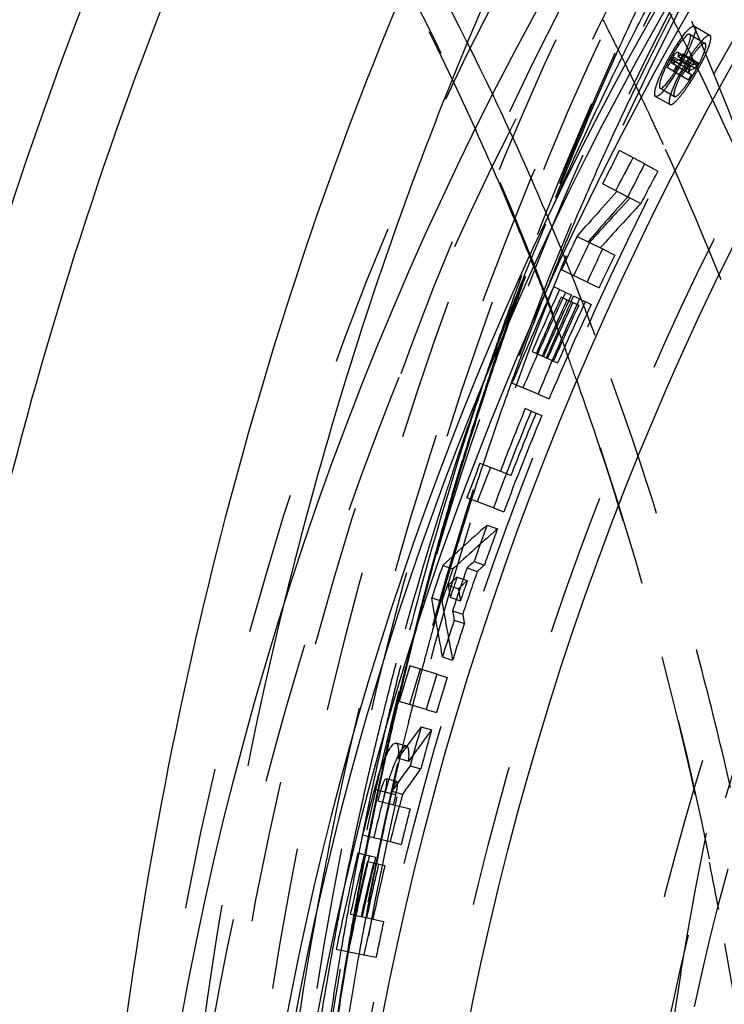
# Model space of a CAD drawing. Header units: millimetres. Extents: x 245 to 733, y 332 to 662.
# Tile 6 of 14: x 413 to 445, y 525 to 570. Entities that reach past the tile are written whole.
import ezdxf

# ---------------------------------------------------------------- set-up
doc = ezdxf.new("R2010")
doc.units = ezdxf.units.MM
doc.header["$LTSCALE"] = 65.185185
doc.linetypes.add('HIDDEN', pattern=[0.2, 0.1, -0.1])
doc.layers.add('KOERPER', color=7, linetype='CONTINUOUS')
doc.layers.add('KONST.EL_MIT_GEO', color=7, linetype='CONTINUOUS')

msp = doc.modelspace()

# ---------------------------------------------------------------- linework, layer by layer
at = {"layer": 'KOERPER', "color": 8, "linetype": 'HIDDEN'}
msp.add_circle((573.012, 496.5), 132, dxfattribs=at)
msp.add_arc((626.185, 496.524), 185.173, 170.72795, 180.00736, dxfattribs=at)
for points, knots in [([(443.431, 526.359), (445.148, 536.812), (450.288, 556.907), (463.227, 584.047), (480.549, 606.048), (495.056, 616.77), (502.609, 620.633)], [0, 0, 0, 0, 0.27628, 0.537386, 0.778733, 1, 1, 1, 1]), ([(454.218, 598.8), (449.469, 598.8), (439.748, 597.422), (425.954, 591.39), (413.357, 581.715), (398.339, 564.031), (385.313, 535.221), (381.881, 509.678), (381.881, 496.5)], [0, 0, 0, 0, 0.103456, 0.210669, 0.324498, 0.446432, 0.712952, 1, 1, 1, 1])]:
    msp.add_open_spline(points, degree=3, knots=knots, dxfattribs=at)
at = {"layer": 'KONST.EL_MIT_GEO', "color": 8, "linetype": 'HIDDEN'}
for p, q in [((444.058, 569.831), (444.772, 569.404)), ((443.391, 569.515), (443.499, 569.3)), ((444.016, 569.36), (444.555, 569.04)), ((442.249, 568.858), (442.17, 568.701)), ((442.362, 569.084), (442.249, 568.858)), ((442.102, 568.566), (441.977, 568.314)), ((442.17, 568.701), (442.102, 568.566)), ((443.319, 568.619), (444.011, 568.214)), ((443.536, 568.554), (443.395, 568.301)), ((443.495, 568.537), (443.536, 568.554)), ((443.536, 568.554), (444.229, 568.149)), ((443.732, 568.831), (443.8, 568.694)), ((443.8, 568.694), (443.867, 568.558)), ((443.867, 568.558), (443.957, 568.375)), ((442.98, 568.16), (443.108, 568.086)), ((443.006, 568.309), (443.862, 567.812)), ((443.236, 568.012), (443.099, 567.765)), ((443.236, 568.012), (443.919, 567.617)), ((443.378, 568.257), (443.869, 567.971)), ((443.395, 568.301), (444.083, 567.9)), ((443.442, 568.366), (443.982, 568.052)), ((443.957, 568.375), (444.029, 568.229)), ((444.009, 568.063), (443.982, 568.052)), ((444.229, 568.149), (444.009, 568.063)), ((444.029, 568.229), (444.085, 568.114)), ((444.085, 568.114), (444.173, 567.934)), ((443.099, 567.765), (443.778, 567.373)), ((443.664, 567.764), (443.734, 567.886)), ((443.819, 567.837), (443.749, 567.715)), ((443.791, 567.691), (443.862, 567.812)), ((443.862, 567.812), (444.083, 567.9)), ((444.173, 567.934), (444.218, 567.84)), ((444.218, 567.84), (444.327, 567.616)), ((442.274, 566.606), (442.933, 566.236)), ((442.612, 566.905), (443.141, 566.605)), ((441.72, 566.35), (441.612, 566.578)), ((441.984, 565.79), (441.881, 566.01)), ((441.757, 563.502), (442.375, 563.173)), ((441.101, 561.944), (440.683, 561.493)), ((440.999, 561.997), (441.596, 561.688)), ((440.683, 561.493), (440.474, 561.267)), ((439.354, 560.032), (439.233, 559.897)), ((439.439, 560.127), (439.354, 560.032)), ((439.835, 559.601), (440.402, 559.322)), ((437.776, 559), (437.671, 558.742)), ((438.273, 558.764), (438.19, 558.967)), ((437.671, 558.742), (437.633, 558.65)), ((436.287, 558.331), (436.176, 558.028)), ((438.493, 558.214), (438.407, 558.43)), ((438.572, 558.017), (438.493, 558.214)), ((438.623, 557.888), (438.572, 558.017)), ((439.122, 558.074), (439.671, 557.813)), ((437.108, 557.688), (437.185, 557.491)), ((437.321, 557.873), (437.231, 557.645)), ((437.859, 557.735), (438.401, 557.482)), ((438.7, 557.693), (438.623, 557.888)), ((438.778, 557.496), (438.7, 557.693)), ((437.185, 557.491), (437.231, 557.371)), ((437.231, 557.371), (437.31, 557.166)), ((437.31, 557.166), (437.386, 556.969)), ((438.199, 557.265), (438.738, 557.014)), ((438.772, 557.308), (439.313, 557.054)), ((438.838, 557.342), (438.778, 557.496)), ((437.386, 556.969), (437.443, 556.818)), ((437.96, 555.444), (438.021, 555.277)), ((438.021, 555.277), (438.093, 555.083)), ((438.093, 555.083), (438.143, 554.945)), ((437.526, 554.482), (437.771, 554.374)), ((434.687, 553.771), (434.651, 553.664)), ((435.668, 553.526), (435.609, 553.362)), ((438.63, 553.597), (438.727, 553.324)), ((436.872, 552.931), (437.375, 552.717)), ((436.552, 552.152), (437.049, 551.944)), ((435.416, 549.282), (435.623, 549.201)), ((432.978, 548.347), (432.947, 548.242)), ((433.802, 548.055), (433.756, 547.911)), ((434.821, 547.707), (435.297, 547.528)), ((434.531, 546.917), (435.004, 546.742)), ((433.61, 544.954), (434.079, 544.789)), ((433.935, 545.25), (434.405, 545.084)), ((433.431, 544.436), (433.621, 544.37)), ((432.744, 544.153), (433.212, 543.993)), ((433.118, 543.507), (433.305, 543.444)), ((432.943, 542.988), (433.41, 542.832)), ((424.994, 542.484), (424.934, 542.235)), ((433.019, 542.554), (433.487, 542.4)), ((432.476, 540.87), (432.946, 540.722)), ((432.889, 541.021), (432.946, 540.722)), ((432.225, 540.067), (432.697, 539.921)), ((431.737, 538.456), (432.213, 538.316)), ((431.5, 537.648), (431.979, 537.511)), ((430.83, 536.767), (430.347, 536.902)), ((429.312, 536.472), (429.262, 536.261)), ((429.596, 536.415), (429.55, 536.207)), ((429.851, 536.351), (429.805, 536.141)), ((430.537, 536.311), (430.509, 536.196)), ((429.87, 536.273), (429.831, 536.094)), ((430.509, 536.196), (430.458, 535.979)), ((430.993, 535.862), (431.48, 535.729)), ((429.702, 535.665), (429.628, 535.319)), ((429.637, 534.716), (429.839, 534.663)), ((430.125, 534.589), (430.335, 534.534)), ((430.178, 534.767), (430.142, 534.611)), ((430.153, 534.695), (430.648, 534.566)), ((430.493, 534.012), (430.992, 533.883)), ((430.074, 532.381), (430.585, 532.257)), ((428.636, 531.852), (428.579, 531.558)), ((428.914, 531.796), (428.857, 531.501)), ((428.946, 531.79), (428.889, 531.496)), ((428.891, 531.796), (429.409, 531.673)), ((429.315, 531.406), (429.835, 531.284)), ((429.504, 531.666), (429.445, 531.381)), ((429.231, 528.832), (429.775, 528.715)), ((428.871, 527.186), (429.434, 527.073))]:
    msp.add_line(p, q, dxfattribs=at)
at = {"layer": 'KONST.EL_MIT_GEO', "color": 7, "linetype": 'Continuous'}
for p, q in [((443.848, 569.46), (444.016, 569.36)), ((443.139, 568.396), (443.378, 568.257)), ((443.319, 568.619), (443.277, 568.644)), ((443.293, 568.454), (443.495, 568.537)), ((443.293, 568.454), (443.442, 568.366)), ((443.099, 567.765), (442.801, 567.936)), ((443.049, 568.284), (442.98, 568.16)), ((443.065, 568.111), (443.134, 568.235)), ((443.177, 568.21), (443.108, 568.086)), ((443.236, 568.012), (443.108, 568.086)), ((443.213, 568.225), (443.177, 568.21)), ((443.341, 568.278), (443.213, 568.225)), ((443.395, 568.301), (443.341, 568.278)), ((442.476, 566.981), (442.612, 566.905)), ((440.479, 563.863), (440.608, 564.115)), ((441.757, 563.502), (440.608, 564.115)), ((439.842, 562.595), (439.968, 562.849)), ((439.842, 562.595), (440.999, 561.997)), ((440.093, 561.795), (440.504, 562.253)), ((440.999, 561.997), (440.588, 561.541)), ((440.588, 561.541), (440.384, 561.313)), ((438.667, 560.176), (438.887, 560.429)), ((438.887, 560.429), (439.072, 560.641)), ((439.57, 560.393), (439.368, 560.162)), ((438.545, 559.919), (438.667, 560.176)), ((438.667, 560.176), (439.835, 559.601)), ((439.292, 560.074), (439.166, 559.93)), ((439.368, 560.162), (439.292, 560.074)), ((439.122, 558.074), (437.946, 558.634)), ((437.472, 557.593), (437.592, 557.861)), ((437.859, 557.735), (437.592, 557.861)), ((438.199, 557.265), (437.932, 557.389)), ((438.39, 557.179), (438.505, 557.433)), ((438.772, 557.308), (438.505, 557.433)), ((436.604, 554.888), (437.526, 554.482)), ((436.872, 552.931), (435.674, 553.44)), ((436.552, 552.152), (436.28, 552.266)), ((434.202, 549.756), (435.416, 549.282)), ((434.821, 547.707), (433.602, 548.166)), ((433.169, 545.691), (433.395, 545.897)), ((432.756, 545.312), (433.169, 545.691)), ((432.493, 545.069), (432.718, 545.277)), ((432.493, 545.069), (432.962, 544.906)), ((432.718, 545.277), (432.756, 545.312)), ((433.053, 544.99), (432.962, 544.906)), ((433.187, 545.113), (433.053, 544.99)), ((433.153, 544.532), (433.431, 544.436)), ((432.812, 544.216), (432.744, 544.153)), ((432.744, 544.153), (432.76, 544.061)), ((432.88, 544.28), (432.812, 544.216)), ((431.987, 543.581), (432.455, 543.424)), ((432.008, 543.46), (431.987, 543.581)), ((432.821, 543.694), (432.837, 543.602)), ((432.837, 543.602), (433.118, 543.507)), ((432.039, 543.279), (432.008, 543.46)), ((432.115, 542.843), (432.039, 543.279)), ((432.455, 543.424), (432.559, 542.821)), ((432.144, 542.675), (432.115, 542.843)), ((432.943, 542.988), (432.981, 542.771)), ((432.981, 542.771), (433.006, 542.626)), ((433.006, 542.626), (433.019, 542.554)), ((432.666, 542.22), (432.721, 541.92)), ((432.721, 541.92), (432.754, 541.74)), ((432.476, 540.87), (432.419, 541.17)), ((432.225, 540.067), (430.981, 540.45)), ((431.737, 538.456), (430.487, 538.823)), ((430.44, 536.211), (430.791, 536.692)), ((431.132, 536.36), (431.043, 536.238)), ((430.44, 536.211), (430.927, 536.078)), ((430.993, 535.862), (430.712, 535.474)), ((431.043, 536.238), (430.927, 536.078)), ((430.712, 535.474), (430.571, 535.28)), ((430.384, 535.136), (429.891, 535.266)), ((430.571, 535.28), (430.292, 534.89)), ((429.352, 534.79), (429.637, 534.716)), ((429.839, 534.663), (430.125, 534.589)), ((430.292, 534.89), (430.153, 534.695)), ((429.517, 534.262), (430.493, 534.012)), ((428.809, 532.689), (430.074, 532.381)), ((428.538, 531.592), (428.604, 531.864)), ((428.604, 531.864), (428.891, 531.796)), ((429.028, 531.474), (429.315, 531.406)), ((428.246, 529.043), (429.231, 528.832)), ((427.594, 527.443), (428.871, 527.186))]:
    msp.add_line(p, q, dxfattribs=at)
for radius in [155, 145.939, 142]:
    msp.add_circle((573.012, 496.5), radius, dxfattribs=at)
at = {"layer": 'KONST.EL_MIT_GEO', "color": 8, "linetype": 'HIDDEN'}
for radius in [153.536, 146.464, 142.929, 134.5, 133, 132]:
    msp.add_circle((573.012, 496.5), radius, dxfattribs=at)
at = {"layer": 'KONST.EL_MIT_GEO', "color": 7, "linetype": 'Continuous'}
for centre, radius, start, end in [((573.012, 496.5), 150.276, 108.62449, 71.37551), ((573.012, 496.5), 149.898, 108.63363, 71.36637), ((573.012, 496.5), 148.914, 108.64381, 71.35619), ((448.473, 565.597), 6.232, 143.3917, 145.3285), ((447.119, 566.606), 4.544, 141.0424, 143.4215), ((448.175, 565.564), 5.922, 145.2797, 147.1847), ((449.714, 564.736), 7.743, 145.3091, 146.9452), ((439.455, 570.586), 4.617, 336.6463, 338.7826), ((448.976, 565.045), 6.876, 147.1667, 148.8597), ((434.057, 573.256), 10.718, 332.5102, 333.2883), ((572.543, 496.65), 148.036, 151.04887, 151.21355), ((433.921, 573.326), 10.871, 330.0104, 332.5117), ((449.324, 564.653), 7.441, 155.6206, 157.2453), ((446.644, 565.996), 4.364, 157.1888, 159.4543), ((447.907, 565.468), 5.733, 155.282, 157.2154), ((435.851, 572.112), 8.59, 325.9886, 327.4567), ((434.645, 572.884), 10.022, 327.4449, 328.757), ((433.959, 573.302), 10.825, 328.7493, 330.0183), ((438.944, 569.948), 4.815, 322.0155, 324.2538), ((437.38, 571.078), 6.745, 324.2247, 326.0073), ((440.079, 569.062), 3.376, 319.6753, 322.0053), ((572.542, 496.651), 148.183, 153.02661, 153.46543), ((558.862, 501.043), 133.322, 151.92614, 152.6539), ((572.542, 496.65), 146.88, 152.92566, 153.58328), ((545.645, 467.37), 141.624, 138.185, 138.80837), ((545.637, 467.372), 141.079, 138.25037, 138.74912), ((572.542, 496.651), 148.182, 154.72496, 155.2732), ((558.862, 501.043), 133.322, 153.80425, 154.53201), ((572.541, 496.651), 146.879, 154.62248, 155.27975), ((572.54, 496.652), 148.18, 155.71544, 157.46538), ((572.54, 496.652), 147.885, 155.60351, 156.80899), ((572.54, 496.652), 147.676, 155.71409, 156.8098), ((572.54, 496.651), 146.878, 155.60834, 157.46987), ((572.54, 496.651), 147.382, 155.71548, 156.81096), ((572.54, 496.651), 147.173, 155.71549, 156.81178), ((558.862, 501.043), 133.322, 156.27055, 156.95789), ((572.54, 496.652), 146.877, 157.7983, 159.65908), ((572.54, 496.651), 147.173, 157.79735, 159.0017), ((573.012, 496.5), 148.675, 159.01003, 159.66516), ((558.862, 501.043), 133.322, 158.656, 159.38376), ((521.786, 448.65), 131.415, 131.60312, 132.26869), ((573.012, 496.5), 147.373, 159.99487, 160.68297), ((516.364, 454.224), 123.204, 131.81812, 132.46324), ((573.012, 496.5), 148.676, 160.93275, 161.5384), ((558.862, 501.043), 133.322, 160.79203, 161.46492), ((573.012, 496.5), 147.582, 160.83336, 161.63937), ((522.201, 448.278), 131.128, 132.30891, 132.50112), ((573.012, 496.5), 147.877, 161.04577, 161.42655), ((522.535, 447.915), 131.621, 132.77237, 132.9342), ((562.579, 565.656), 131.604, 189.44434, 189.60647), ((561.634, 565.55), 131.495, 190.01834, 190.68486), ((553.952, 564.086), 123.241, 189.93583, 190.21986), ((573.012, 496.5), 147.374, 161.79007, 162.47812), ((573.012, 496.5), 148.676, 162.8059, 163.46093), ((558.862, 501.043), 133.322, 162.87319, 163.60095), ((573.012, 496.5), 147.374, 162.80531, 163.45969), ((540.833, 455.927), 136.5, 143.22348, 143.723), ((573.012, 496.5), 147.373, 163.78689, 164.50897), ((439.913, 532.107), 10.382, 161.0242, 162.4699), ((438.612, 532.555), 9.007, 159.3309, 161.0292), ((440.9, 531.714), 11.951, 163.6388, 165.0834), ((440.637, 531.793), 11.676, 162.2355, 163.6479), ((573.012, 496.5), 148.675, 165.07569, 165.91211), ((573.012, 496.5), 148.381, 165.07505, 165.25627), ((573.012, 496.5), 148.172, 165.0746, 165.25579), ((573.012, 496.5), 147.877, 165.03141, 165.25511), ((558.862, 501.043), 133.322, 165.60135, 166.32399), ((573.012, 496.5), 147.373, 165.25394, 165.90847), ((572.54, 496.652), 147.885, 166.25237, 167.34795), ((572.54, 496.652), 148.18, 166.36125, 168.00664), ((572.54, 496.652), 147.676, 166.36129, 167.34717), ((572.54, 496.652), 147.381, 166.3604, 167.34606), ((558.862, 501.043), 133.322, 167.90081, 168.62857), ((572.541, 496.651), 146.879, 167.34417, 168.00114)]:
    msp.add_arc(centre, radius, start, end, dxfattribs=at)
at = {"layer": 'KONST.EL_MIT_GEO', "color": 8, "linetype": 'HIDDEN'}
for centre, radius, start, end in [((575.606, 507.575), 148.264, 154.66987, 155.96211), ((561.308, 508.69), 134.566, 152.66397, 153.86521), ((560.95, 509.285), 132.812, 152.60773, 152.7927), ((323.277, 509.127), 134.44, 26.69112, 27.19111), ((320.002, 508.766), 134.652, 26.44484, 27.11065), ((561.431, 509.038), 133.352, 152.79275, 153.05344), ((561.91, 508.794), 133.89, 153.05339, 153.23771), ((322.222, 508.597), 135.62, 26.36804, 26.58945), ((450.673, 564.11), 8.888, 146.9352, 148.422), ((319.149, 508.34), 135.605, 26.27685, 26.44543), ((451.051, 563.863), 9.339, 148.344, 155.5731), ((449.79, 564.561), 7.823, 150.4408, 152.0182), ((449.53, 564.71), 7.523, 148.8569, 150.4511), ((436.527, 571.91), 7.83, 332.8483, 333.9943), ((437.09, 571.635), 7.203, 333.9958, 334.9074), ((438.032, 571.198), 6.165, 334.8789, 336.672), ((451.086, 563.66), 8.676, 145.4159, 147.2947), ((580.998, 505.194), 154.158, 155.97005, 159.83708), ((562.773, 507.966), 136.2, 153.86314, 154.04262), ((318.131, 507.84), 136.74, 25.4394, 26.27593), ((563.333, 508.084), 135.481, 153.60453, 154.01626), ((449.152, 564.892), 7.105, 151.964, 155.2613), ((436.161, 572.078), 8.232, 329.0761, 330.1109), ((435.808, 572.281), 8.639, 330.1066, 331.9856), ((436.028, 572.166), 8.391, 331.9807, 332.8529), ((451.684, 563.273), 9.388, 148.3945, 151.3251), ((451.644, 563.298), 9.341, 147.2768, 148.3997), ((445.467, 566.88), 2.053, 145.9138, 149.8502), ((558.862, 501.043), 132.831, 149.65559, 149.77983), ((436.931, 571.845), 8.239, 330.5581, 331.9944), ((565.629, 506.594), 139.368, 154.04916, 157.1404), ((450.96, 563.645), 8.575, 152.7878, 154.3098), ((451.592, 563.322), 9.285, 151.317, 152.7968), ((558.862, 501.043), 133.175, 149.8605, 150.04245), ((558.862, 501.043), 132.831, 149.92115, 150.04245), ((436.925, 571.835), 8.239, 327.7252, 329.1616), ((436.608, 572.026), 8.61, 329.1518, 330.5679), ((565.479, 507.049), 137.863, 154.19738, 155.4551), ((563.963, 507.776), 136.181, 154.01606, 154.19519), ((448.554, 564.751), 5.926, 155.9526, 157.9322), ((449.913, 564.148), 7.413, 154.2997, 155.9725), ((437.622, 571.394), 7.414, 326.1759, 327.7307), ((308.81, 506.634), 139.562, 23.739, 25.45805), ((316.925, 507.265), 138.076, 25.1797, 25.33569), ((316.196, 506.923), 138.881, 24.70208, 25.07861), ((303.77, 505.988), 143.009, 22.58457, 24.38036), ((315.566, 506.633), 139.574, 24.4385, 24.70217), ((567.531, 506.108), 140.121, 155.45359, 156.17162), ((558.862, 501.043), 132.02, 151.92614, 152.6539), ((306.027, 505.402), 142.605, 22.9575, 23.74212), ((569.347, 505.308), 142.105, 156.17242, 157.2462), ((535.227, 474.184), 128.156, 136.93734, 138.17163), ((535.305, 474.1), 128.805, 137.41125, 138.0964), ((300.634, 504.672), 146.41, 21.79003, 22.5886), ((570.357, 504.553), 144.517, 157.12313, 158.13096), ((304.286, 504.664), 144.496, 22.20614, 22.95759), ((570.95, 504.633), 143.845, 157.24511, 157.79268), ((299.312, 504.142), 147.834, 21.46681, 21.7908), ((303.301, 504.26), 145.561, 22.07624, 22.20691), ((558.862, 501.043), 132.02, 153.80425, 154.53201), ((572.222, 504.115), 145.217, 157.94229, 158.27256), ((302.809, 504.061), 146.092, 21.84866, 21.98983), ((584.101, 502.847), 158.059, 159.43292, 160.55807), ((572.914, 503.528), 147.272, 158.13156, 159.34312), ((588.486, 502.605), 162.138, 159.90287, 160.99851), ((587.155, 502.851), 160.746, 159.92472, 160.77752), ((298.67, 503.889), 148.525, 21.23673, 21.46689), ((574.094, 503.375), 147.231, 158.37043, 159.46597), ((558.862, 501.043), 133.322, 154.89589, 156.27055), ((558.862, 501.043), 133.027, 154.89589, 156.23012), ((558.862, 501.043), 132.819, 155.01719, 156.23012), ((558.862, 501.043), 132.315, 154.89589, 156.23012), ((300.894, 503.306), 148.15, 20.6824, 21.39128), ((558.862, 501.043), 132.02, 154.89589, 156.95789), ((297.266, 503.349), 150.029, 20.5939, 20.87883), ((558.862, 501.043), 132.524, 155.01719, 156.23012), ((588.979, 502.215), 162.678, 160.77747, 161.52312), ((296.64, 503.113), 150.697, 20.31967, 20.59391), ((585.884, 502.215), 159.951, 160.55704, 161.18613), ((590.541, 501.894), 164.312, 160.99741, 161.61246), ((574.557, 502.904), 149.03, 159.34118, 159.58784), ((575.674, 502.49), 150.221, 159.58852, 160.35798), ((576.021, 502.65), 149.29, 159.46482, 160.0752), ((295.729, 502.777), 151.669, 19.9688, 20.11828), ((295.144, 502.565), 152.291, 19.57814, 19.96864), ((588.213, 501.428), 162.409, 161.1883, 162.59663), ((591.631, 501.531), 165.461, 161.61211, 161.93209), ((590.388, 501.743), 164.163, 161.56203, 161.85479), ((577.191, 502.226), 150.534, 160.14158, 160.45998), ((577.728, 501.759), 152.401, 160.35886, 161.51596), ((593.174, 501.031), 167.083, 161.93325, 162.98047), ((592.04, 501.205), 165.901, 161.85612, 162.91672), ((578.767, 501.671), 152.205, 160.4615, 161.61652), ((558.862, 501.043), 132.02, 157.32177, 159.38376), ((558.862, 501.043), 132.315, 157.32177, 158.656), ((590.564, 500.685), 164.876, 162.59451, 163.1869), ((594.937, 500.488), 168.928, 162.97958, 163.55813), ((579.214, 501.258), 153.97, 161.51446, 161.80528), ((593.52, 500.746), 167.45, 162.91535, 163.10255), ((594.173, 500.548), 168.133, 163.10268, 163.48339), ((580.609, 501.055), 154.147, 161.61537, 162.24783), ((579.871, 501.042), 154.661, 161.80534, 162.17542), ((583.055, 500.046), 157.997, 162.18475, 165.13624), ((594.195, 499.612), 168.662, 163.19481, 165.98156), ((596.576, 500.007), 170.636, 163.55883, 164.58058), ((595.797, 500.07), 169.825, 163.52172, 164.52591), ((581.612, 500.734), 155.201, 162.3034, 162.57206), ((582.49, 500.459), 156.121, 162.57243, 163.21967), ((515.984, 454.648), 122.634, 131.32575, 131.818), ((558.862, 501.043), 132.02, 159.74764, 160.51286), ((597.745, 499.681), 171.849, 164.57956, 164.75509), ((597.058, 499.718), 171.135, 164.52484, 164.70253), ((583.224, 500.237), 156.887, 163.21925, 163.35693), ((583.527, 500.146), 157.204, 163.35695, 163.55185), ((516.511, 454.186), 122.491, 132.09083, 132.29622), ((598.059, 499.596), 172.174, 164.75508, 164.91273), ((597.406, 499.623), 171.496, 164.70252, 164.86206), ((583.861, 500.047), 157.552, 163.55185, 163.72683), ((558.862, 501.043), 132.229, 160.68035, 161.5766), ((598.361, 499.514), 172.488, 164.91273, 165.08144), ((597.741, 499.532), 171.842, 164.86206, 165.031), ((584.179, 499.955), 157.883, 163.72683, 163.90921), ((516.864, 453.801), 123.013, 132.58605, 132.8453), ((554.569, 564.109), 123.013, 189.41165, 189.6709), ((558.862, 501.043), 132.524, 160.91682, 161.34013), ((598.687, 499.427), 172.825, 165.08145, 165.26897), ((598.099, 499.436), 172.213, 165.03101, 165.21872), ((584.516, 499.857), 158.233, 163.90922, 164.11185), ((599.792, 499.14), 173.966, 165.26993, 166.27818), ((599.255, 499.134), 173.408, 165.21965, 166.23029), ((584.814, 499.773), 158.543, 164.11183, 164.25465), ((585.135, 499.682), 158.877, 164.25469, 164.48969), ((554.055, 564.02), 122.491, 189.96073, 190.16612), ((585.779, 499.504), 159.546, 164.48983, 164.90102), ((558.862, 501.043), 132.02, 161.74409, 162.50931), ((553.421, 563.989), 122.701, 190.44717, 190.78883), ((586.541, 499.298), 160.334, 164.90092, 165.20069), ((586.616, 499.075), 161.688, 165.12763, 165.72478), ((597.41, 498.786), 171.98, 165.97392, 166.53294), ((601.422, 498.74), 175.646, 166.27753, 166.82494), ((600.671, 498.785), 174.867, 166.22961, 166.78035), ((587.475, 499.052), 161.301, 165.20099, 165.79834), ((558.862, 501.043), 132.02, 162.87319, 163.60095), ((587.598, 498.825), 162.701, 165.72455, 166.11472), ((598.401, 498.548), 173, 166.53297, 167.14073), ((602.286, 498.537), 176.532, 166.8247, 167.09761), ((601.372, 498.62), 175.587, 166.78015, 167.05494), ((588.38, 498.822), 162.234, 165.79805, 166.09562), ((588.238, 498.666), 163.361, 166.11464, 166.39048), ((602.89, 498.398), 177.153, 167.09764, 167.41811), ((601.858, 498.508), 176.086, 167.05497, 167.37964), ((589.02, 498.664), 162.893, 166.09565, 166.45201), ((532.791, 462.377), 125.73, 143.30355, 143.95452), ((558.862, 501.043), 132.02, 163.96483, 164.76783), ((588.71, 498.552), 163.847, 166.39046, 166.61821), ((599.063, 498.396), 173.679, 167.14047, 167.35559), ((603.418, 498.281), 177.693, 167.41805, 167.62864), ((602.296, 498.41), 176.534, 167.3796, 167.61498), ((589.537, 498.539), 163.425, 166.45191, 166.6366), ((589.319, 498.408), 164.472, 166.69418, 166.98149), ((599.541, 498.289), 174.169, 167.42571, 167.69494), ((602.884, 498.281), 177.136, 167.67438, 167.93219), ((603.908, 498.173), 178.194, 167.69787, 167.85426), ((590.194, 498.384), 164.101, 166.75581, 167.04018), ((589.757, 498.306), 164.922, 166.98145, 167.18729), ((599.946, 498.201), 174.583, 167.69492, 167.9), ((533.335, 462.016), 125.73, 144.10654, 144.75822), ((604.446, 498.058), 178.745, 167.96795, 168.15609), ((603.361, 498.179), 177.624, 167.93216, 168.12167), ((441.267, 531.684), 11.801, 163.9402, 164.8371), ((440.958, 531.775), 11.479, 162.4619, 163.9483), ((590.587, 498.293), 164.504, 167.04012, 167.18999), ((590.077, 498.233), 165.25, 167.18727, 167.34999), ((600.299, 498.125), 174.944, 167.89998, 168.05298), ((604.757, 497.993), 179.063, 168.15608, 168.30564), ((603.717, 498.104), 177.988, 168.12165, 168.27219), ((558.862, 501.043), 133.322, 165.39488, 165.60135), ((441.157, 531.714), 11.687, 164.8364, 165.3942), ((558.862, 501.043), 133.027, 165.39488, 165.59623), ((590.963, 498.208), 164.889, 167.24563, 167.40837), ((558.862, 501.043), 132.819, 165.39488, 165.59623), ((558.862, 501.043), 132.524, 165.34757, 165.59623), ((590.707, 498.093), 165.895, 167.35026, 167.93549), ((600.988, 497.98), 175.649, 168.05326, 168.619), ((605.383, 497.864), 179.702, 168.30587, 168.85969), ((604.437, 497.956), 178.723, 168.27247, 168.82883), ((591.613, 498.064), 165.555, 167.40866, 168.00388), ((558.862, 501.043), 132.02, 165.59623, 166.32399), ((591.403, 497.943), 166.607, 167.93526, 168.21234), ((601.757, 497.825), 176.433, 168.61877, 168.88018), ((606.075, 497.727), 180.408, 168.85949, 169.11459), ((605.237, 497.797), 179.539, 168.8286, 169.08585), ((592.337, 497.909), 166.296, 168.00364, 168.28796), ((598.933, 497.71), 175.083, 168.65763, 169.13794), ((591.718, 497.878), 166.929, 168.21229, 168.3406), ((592.451, 497.728), 167.677, 168.34114, 169.20554), ((602.872, 497.609), 177.569, 168.97784, 169.79389), ((606.95, 497.561), 181.298, 169.21023, 169.85672), ((558.862, 501.043), 133.322, 166.68787, 167.90081), ((606.245, 497.605), 180.565, 169.18163, 169.81841), ((558.862, 501.043), 133.027, 166.68787, 167.90081), ((558.862, 501.043), 132.819, 166.80916, 167.90081), ((592.996, 497.773), 166.968, 168.38811, 168.74719), ((277.981, 497.757), 170.131, 10.67172, 11.4169), ((558.862, 501.043), 132.524, 166.80916, 167.90081), ((602.422, 497.083), 178.628, 169.15135, 172.95902), ((593.638, 497.646), 167.623, 168.74728, 169.2589), ((606.965, 497.474), 181.296, 169.81809, 169.9979), ((593.431, 497.54), 168.675, 169.20522, 169.77686), ((603.993, 497.406), 178.708, 169.79358, 170.35047), ((607.562, 497.45), 181.92, 169.85644, 170.023), ((273.266, 496.921), 174.919, 3.72837, 10.65487), ((608.051, 497.365), 182.416, 170.02316, 170.55058), ((607.554, 497.371), 181.895, 169.99809, 170.52681), ((594.385, 497.504), 168.383, 169.25893, 169.83133), ((558.862, 501.043), 132.02, 167.90081, 168.62857), ((594.984, 497.266), 170.252, 169.77885, 171.46927), ((605.429, 497.165), 180.164, 170.35156, 171.77394), ((608.998, 497.134), 183.358, 170.52788, 171.92576), ((609.188, 497.178), 183.569, 170.5513, 171.83399), ((595.688, 497.274), 169.706, 169.83258, 171.34345)]:
    msp.add_arc(centre, radius, start, end, dxfattribs=at)
at = {"layer": 'KONST.EL_MIT_GEO', "color": 7, "linetype": 'Continuous'}
for points, knots in [([(512.151, 341.5), (504.965, 341.5), (490.259, 343.582), (469.388, 352.693), (450.321, 367.313), (427.583, 394.023), (412.033, 428.336), (403.979, 466.039), (401.852, 496.145), (403.882, 526.264), (411.816, 564.026), (427.256, 598.433), (449.902, 625.284), (468.918, 640.025), (489.755, 649.272), (504.459, 651.452), (511.648, 651.498)], [0, 0, 0, 0, 0.051677, 0.105224, 0.162068, 0.222953, 0.356031, 0.427197, 0.499747, 0.572315, 0.643528, 0.776772, 0.837755, 0.894689, 0.948298, 1, 1, 1, 1]), ([(514.651, 342.964), (507.609, 342.964), (493.204, 344.981), (472.733, 353.814), (453.992, 368), (431.57, 393.945), (416.078, 427.348), (407.835, 464.143), (405.428, 493.603), (407.052, 523.168), (414.325, 560.43), (428.923, 594.586), (450.596, 621.659), (468.918, 636.82), (489.104, 646.74), (503.481, 649.547), (510.543, 649.925)], [0, 0, 0, 0, 0.051572, 0.104972, 0.161606, 0.222218, 0.354671, 0.425555, 0.497904, 0.570386, 0.641656, 0.775472, 0.836889, 0.894262, 0.948202, 1, 1, 1, 1]), ([(507.588, 641.968), (501.019, 640.879), (487.801, 636.802), (469.614, 625.738), (453.32, 610.117), (434.361, 583.346), (418.694, 542.01), (413.883, 488.062), (422.956, 435.185), (441.975, 396.34), (463.123, 372.731), (480.663, 359.858), (499.728, 351.859), (513.105, 350.036), (519.651, 350.036)], [0, 0, 0, 0, 0.052238, 0.107109, 0.1656, 0.228069, 0.363217, 0.506562, 0.648344, 0.779382, 0.839387, 0.89556, 0.948647, 1, 1, 1, 1]), ([(506.684, 638.05), (502.029, 637.13), (492.723, 634.326), (474.746, 625.082), (454.387, 606.783), (435.839, 577.4), (427.898, 554.572), (424.994, 542.484)], [0, 0, 0, 0, 0.107649, 0.21897, 0.456572, 0.717915, 1, 1, 1, 1]), ([(443.586, 569.463), (443.663, 569.558), (443.788, 569.695), (443.945, 569.829), (444.013, 569.838)], [0, 0, 0, 0, 0.640806, 1, 1, 1, 1]), ([(444.013, 569.838), (444.022, 569.84), (444.037, 569.84), (444.052, 569.835), (444.058, 569.831)], [0, 0, 0, 0, 0.531609, 1, 1, 1, 1]), ([(444.058, 569.831), (444.103, 569.805), (444.099, 569.6), (444.058, 569.463), (444.025, 569.359)], [0, 0, 0, 0, 0.322484, 1, 1, 1, 1]), ([(443.848, 569.46), (443.782, 569.499), (443.535, 569.24), (443.409, 569.084), (443.308, 568.937)], [0, 0, 0, 0, 0.300413, 1, 1, 1, 1]), ([(443.871, 569.427), (443.869, 569.434), (443.863, 569.447), (443.853, 569.457), (443.848, 569.46)], [0, 0, 0, 0, 0.541897, 1, 1, 1, 1]), ([(444.025, 569.359), (444.014, 569.325), (443.962, 569.173), (443.902, 569.025), (443.853, 568.911)], [0, 0, 0, 0, 0.222539, 1, 1, 1, 1]), ([(443.878, 569.368), (443.878, 569.379), (443.878, 569.399), (443.874, 569.418), (443.871, 569.427)], [0, 0, 0, 0, 0.548129, 1, 1, 1, 1]), ([(443.871, 569.288), (443.873, 569.302), (443.877, 569.329), (443.878, 569.356), (443.878, 569.368)], [0, 0, 0, 0, 0.536114, 1, 1, 1, 1]), ([(443.006, 568.309), (443.054, 568.396), (443.13, 568.514), (443.216, 568.611), (443.264, 568.651), (443.277, 568.644)], [0, 0, 0, 0, 0.678428, 0.897837, 1, 1, 1, 1]), ([(443.139, 568.396), (443.136, 568.398), (443.093, 568.377), (443.081, 568.339), (443.068, 568.306)], [0, 0, 0, 0, 0.095837, 1, 1, 1, 1]), ([(443.134, 568.235), (443.142, 568.249), (443.156, 568.266), (443.181, 568.352), (443.168, 568.337)], [0, 0, 0, 0, 0.455129, 1, 1, 1, 1]), ([(442.274, 566.606), (442.244, 566.623), (442.221, 566.74), (442.275, 567.045), (442.377, 567.325), (442.463, 567.531)], [0, 0, 0, 0, 0.106864, 0.309353, 1, 1, 1, 1]), ([(442.45, 567.153), (442.448, 567.139), (442.445, 567.112), (442.444, 567.085), (442.444, 567.073)], [0, 0, 0, 0, 0.536206, 1, 1, 1, 1]), ([(442.444, 567.073), (442.444, 567.062), (442.445, 567.042), (442.449, 567.023), (442.452, 567.015)], [0, 0, 0, 0, 0.548182, 1, 1, 1, 1]), ([(442.476, 566.981), (442.528, 566.952), (442.726, 567.131), (442.825, 567.257), (442.906, 567.366)], [0, 0, 0, 0, 0.304558, 1, 1, 1, 1]), ([(442.319, 566.6), (442.311, 566.599), (442.296, 566.598), (442.28, 566.602), (442.274, 566.606)], [0, 0, 0, 0, 0.531756, 1, 1, 1, 1]), ([(442.652, 566.878), (442.593, 566.808), (442.495, 566.704), (442.372, 566.609), (442.319, 566.6)], [0, 0, 0, 0, 0.630015, 1, 1, 1, 1]), ([(442.452, 567.015), (442.455, 567.007), (442.46, 566.995), (442.471, 566.985), (442.476, 566.981)], [0, 0, 0, 0, 0.5418, 1, 1, 1, 1]), ([(430.06, 536.644), (430.107, 536.718), (430.171, 536.824), (430.304, 536.914), (430.347, 536.902)], [0, 0, 0, 0, 0.661037, 1, 1, 1, 1]), ([(430.347, 536.902), (430.401, 536.886), (430.465, 536.682), (430.458, 536.526), (430.453, 536.41)], [0, 0, 0, 0, 0.325804, 1, 1, 1, 1]), ([(429.791, 536.102), (429.813, 536.155), (429.894, 536.34), (429.984, 536.522), (430.06, 536.644)], [0, 0, 0, 0, 0.286735, 1, 1, 1, 1]), ([(430.448, 536.337), (430.426, 536.294), (430.329, 536.097), (430.246, 535.894), (430.185, 535.734)], [0, 0, 0, 0, 0.220997, 1, 1, 1, 1]), ([(429.518, 535.356), (429.539, 535.423), (429.622, 535.674), (429.715, 535.923), (429.791, 536.102)], [0, 0, 0, 0, 0.266083, 1, 1, 1, 1]), ([(429.891, 535.266), (429.872, 535.27), (429.818, 535.207), (429.737, 535.037), (429.673, 534.852), (429.637, 534.716)], [0, 0, 0, 0, 0.097883, 0.316928, 1, 1, 1, 1]), ([(429.922, 535.113), (429.923, 535.134), (429.923, 535.18), (429.922, 535.259), (429.891, 535.266)], [0, 0, 0, 0, 0.397542, 1, 1, 1, 1])]:
    msp.add_open_spline(points, degree=3, knots=knots, dxfattribs=at)
at = {"layer": 'KONST.EL_MIT_GEO', "color": 8, "linetype": 'HIDDEN'}
for points, knots in [([(411.085, 651.5), (418.281, 651.5), (433.01, 649.412), (453.909, 640.273), (472.996, 625.612), (495.747, 598.831), (511.285, 564.436), (519.301, 526.656), (521.385, 496.5), (519.301, 466.344), (511.285, 428.564), (495.747, 394.169), (472.996, 367.388), (453.909, 352.727), (433.01, 343.588), (418.281, 341.5), (411.085, 341.5)], [0, 0, 0, 0, 0.051692, 0.105258, 0.162132, 0.223055, 0.356218, 0.427422, 0.5, 0.572578, 0.643782, 0.776945, 0.837868, 0.894742, 0.948308, 1, 1, 1, 1]), ([(360.389, 642.439), (367.165, 642.439), (381.032, 640.473), (400.709, 631.868), (418.681, 618.066), (440.105, 592.842), (458.688, 551.714), (466.122, 496.5), (458.688, 441.286), (440.105, 400.158), (418.681, 374.934), (400.709, 361.132), (381.032, 352.527), (367.165, 350.561), (360.389, 350.561)], [0, 0, 0, 0, 0.05173, 0.105334, 0.162249, 0.223216, 0.356476, 0.5, 0.643524, 0.776784, 0.837751, 0.894666, 0.94827, 1, 1, 1, 1]), ([(339.034, 638.541), (332.992, 635.66), (321.2, 628.252), (305.687, 613.404), (292.286, 595.01), (277.482, 565.984), (266.595, 524.418), (266.133, 472.485), (277.978, 423.236), (297.851, 387.907), (318.719, 366.761), (335.709, 355.296), (353.966, 348.21), (372.901, 345.809), (391.836, 348.21), (410.093, 355.296), (427.082, 366.761), (447.95, 387.907), (467.824, 423.236), (479.669, 472.485), (479.206, 524.418), (468.32, 565.984), (453.515, 595.01), (440.114, 613.404), (424.601, 628.252), (412.809, 635.66), (406.768, 638.541)], [0, 0, 0, 0, 0.027212, 0.056101, 0.086819, 0.119289, 0.188126, 0.259268, 0.328424, 0.391942, 0.421106, 0.448554, 0.474651, 0.5, 0.525349, 0.551446, 0.578894, 0.608058, 0.671576, 0.740732, 0.811874, 0.880711, 0.913181, 0.943899, 0.972788, 1, 1, 1, 1]), ([(358.052, 354.5), (364.644, 354.5), (378.138, 356.413), (397.284, 364.785), (414.77, 378.215), (435.616, 402.759), (453.698, 442.776), (460.931, 496.5), (453.698, 550.224), (435.616, 590.241), (414.77, 614.785), (397.284, 628.215), (378.138, 636.587), (364.644, 638.5), (358.052, 638.5)], [0, 0, 0, 0, 0.051729, 0.105334, 0.162249, 0.223216, 0.356476, 0.5, 0.643524, 0.776784, 0.837751, 0.894666, 0.948271, 1, 1, 1, 1]), ([(406.837, 638.906), (412.894, 636.019), (424.717, 628.594), (440.272, 613.711), (453.709, 595.272), (468.555, 566.175), (479.472, 524.502), (479.939, 472.436), (468.066, 423.059), (448.142, 387.638), (427.222, 366.437), (410.186, 354.941), (391.892, 347.837), (379.152, 346.224), (372.901, 346.224)], [0, 0, 0, 0, 0.054422, 0.112196, 0.173632, 0.238569, 0.376241, 0.518528, 0.656841, 0.783881, 0.84221, 0.897106, 0.9493, 1, 1, 1, 1]), ([(405.979, 637.599), (411.98, 634.736), (423.692, 627.374), (439.101, 612.621), (452.411, 594.347), (467.114, 565.511), (477.926, 524.22), (478.381, 472.631), (466.613, 423.71), (446.87, 388.617), (426.141, 367.612), (409.262, 356.223), (391.135, 349.184), (378.511, 347.586), (372.317, 347.586)], [0, 0, 0, 0, 0.054425, 0.112205, 0.173645, 0.238585, 0.376259, 0.518542, 0.656848, 0.783881, 0.842208, 0.897102, 0.949296, 1, 1, 1, 1]), ([(450.878, 401.151), (443.925, 410.714), (432.382, 432.699), (423.003, 469.379), (421.415, 508.292), (427.775, 546.242), (441.573, 580.136), (458.983, 603.323), (475.554, 616.815), (488.63, 624.065), (502.36, 628.5), (511.791, 629.5), (516.444, 629.5)], [0, 0, 0, 0, 0.126622, 0.262472, 0.4025, 0.540694, 0.671456, 0.791007, 0.846459, 0.8993, 0.950178, 1, 1, 1, 1]), ([(452.913, 401.151), (445.96, 410.714), (434.417, 432.699), (425.038, 469.379), (423.45, 508.292), (429.809, 546.242), (443.607, 580.136), (461.017, 603.323), (477.589, 616.815), (490.664, 624.065), (504.394, 628.5), (513.826, 629.5), (518.478, 629.5)], [0, 0, 0, 0, 0.126622, 0.262472, 0.4025, 0.540694, 0.671456, 0.791007, 0.846459, 0.8993, 0.950178, 1, 1, 1, 1]), ([(504.579, 629.057), (497.21, 627.266), (482.475, 621.001), (463.3, 605.249), (447.306, 583.918), (439.479, 567.223), (436.221, 558.318)], [0, 0, 0, 0, 0.222834, 0.462035, 0.721354, 1, 1, 1, 1]), ([(358.052, 624), (363.971, 624), (376.087, 622.282), (393.278, 614.765), (408.979, 602.706), (427.696, 580.669), (443.931, 544.738), (450.425, 496.5), (443.931, 448.262), (427.696, 412.331), (408.979, 390.294), (393.278, 378.235), (376.087, 370.718), (363.971, 369), (358.052, 369)], [0, 0, 0, 0, 0.051729, 0.105334, 0.162249, 0.223216, 0.356476, 0.5, 0.643524, 0.776784, 0.837751, 0.894666, 0.948271, 1, 1, 1, 1]), ([(604.832, 496.5), (604.832, 512.86), (601.539, 537.257), (590.437, 566.945), (579.344, 586.297), (565.754, 602.29), (550.12, 614.301), (532.985, 621.789), (515.029, 624.34), (497.074, 621.789), (479.938, 614.301), (464.304, 602.29), (450.714, 586.297), (439.621, 566.945), (428.519, 537.257), (425.227, 512.86), (425.227, 496.5)], [0, 0, 0, 0, 0.143395, 0.211975, 0.276985, 0.337897, 0.394761, 0.448319, 0.5, 0.551681, 0.605239, 0.662103, 0.723015, 0.788025, 0.856606, 1, 1, 1, 1]), ([(445.026, 370.5), (439.176, 370.5), (427.203, 372.198), (410.214, 379.627), (394.698, 391.543), (376.201, 413.321), (360.157, 448.829), (353.739, 496.5), (360.157, 544.171), (376.201, 579.679), (394.698, 601.457), (410.214, 613.373), (427.203, 620.802), (439.176, 622.5), (445.026, 622.5)], [0, 0, 0, 0, 0.05173, 0.105334, 0.162249, 0.223216, 0.356476, 0.5, 0.643524, 0.776784, 0.837751, 0.894666, 0.94827, 1, 1, 1, 1]), ([(458.461, 370.5), (452.611, 370.5), (440.638, 372.198), (423.649, 379.627), (408.133, 391.543), (389.636, 413.321), (373.592, 448.829), (367.174, 496.5), (373.592, 544.171), (389.636, 579.679), (408.133, 601.457), (423.649, 613.373), (440.638, 620.802), (452.611, 622.5), (458.461, 622.5)], [0, 0, 0, 0, 0.05173, 0.105334, 0.162249, 0.223216, 0.356476, 0.5, 0.643524, 0.776784, 0.837751, 0.894666, 0.94827, 1, 1, 1, 1]), ([(458.461, 622.3), (452.62, 622.3), (440.666, 620.605), (423.704, 613.188), (408.213, 601.29), (389.745, 579.547), (373.727, 544.095), (367.319, 496.5), (373.727, 448.905), (389.745, 413.453), (408.213, 391.71), (423.704, 379.812), (440.666, 372.395), (452.62, 370.7), (458.461, 370.7)], [0, 0, 0, 0, 0.05173, 0.105334, 0.162249, 0.223216, 0.356476, 0.5, 0.643524, 0.776784, 0.837751, 0.894666, 0.94827, 1, 1, 1, 1]), ([(506.544, 622.3), (500.703, 622.3), (488.749, 620.605), (471.788, 613.188), (456.296, 601.29), (437.828, 579.547), (421.81, 544.095), (415.402, 496.5), (421.81, 448.905), (437.828, 413.453), (456.296, 391.71), (471.788, 379.812), (488.749, 372.395), (500.703, 370.7), (506.544, 370.7)], [0, 0, 0, 0, 0.05173, 0.105334, 0.162249, 0.223216, 0.356476, 0.5, 0.643524, 0.776784, 0.837751, 0.894666, 0.94827, 1, 1, 1, 1]), ([(515.029, 622.5), (509.179, 622.5), (497.206, 620.802), (480.218, 613.373), (464.701, 601.457), (446.204, 579.679), (430.16, 544.171), (423.743, 496.5), (430.16, 448.829), (446.204, 413.321), (464.701, 391.543), (480.218, 379.627), (497.206, 372.198), (509.179, 370.5), (515.029, 370.5)], [0, 0, 0, 0, 0.05173, 0.105334, 0.162249, 0.223216, 0.356476, 0.5, 0.643524, 0.776784, 0.837751, 0.894666, 0.94827, 1, 1, 1, 1]), ([(445.026, 622.5), (450.876, 622.5), (462.849, 620.802), (479.837, 613.373), (495.354, 601.457), (513.851, 579.679), (529.895, 544.171), (536.313, 496.5), (529.895, 448.829), (513.851, 413.321), (495.354, 391.543), (479.837, 379.627), (462.849, 372.198), (450.876, 370.5), (445.026, 370.5)], [0, 0, 0, 0, 0.05173, 0.105334, 0.162249, 0.223216, 0.356476, 0.5, 0.643524, 0.776784, 0.837751, 0.894666, 0.94827, 1, 1, 1, 1]), ([(445.344, 622.05), (439.515, 622.05), (427.585, 620.359), (410.657, 612.956), (395.196, 601.082), (376.765, 579.382), (360.778, 544), (354.383, 496.5), (360.778, 449), (376.765, 413.618), (395.196, 391.918), (410.657, 380.044), (427.585, 372.641), (439.515, 370.95), (445.344, 370.95)], [0, 0, 0, 0, 0.05173, 0.105334, 0.162249, 0.223216, 0.356476, 0.5, 0.643524, 0.776784, 0.837751, 0.894666, 0.94827, 1, 1, 1, 1]), ([(448.561, 622.05), (442.732, 622.05), (430.802, 620.358), (413.874, 612.956), (398.413, 601.082), (379.982, 579.382), (363.995, 544), (357.601, 496.5), (363.995, 449), (379.982, 413.618), (398.413, 391.918), (413.874, 380.044), (430.802, 372.642), (442.732, 370.95), (448.561, 370.95)], [0, 0, 0, 0, 0.05173, 0.105334, 0.162249, 0.223216, 0.356476, 0.5, 0.643524, 0.776784, 0.837751, 0.894666, 0.94827, 1, 1, 1, 1]), ([(454.218, 622.05), (448.389, 622.05), (436.459, 620.358), (419.531, 612.956), (404.07, 601.082), (385.639, 579.382), (369.652, 544), (363.257, 496.5), (369.652, 449), (385.639, 413.618), (404.07, 391.918), (419.531, 380.044), (436.459, 372.642), (448.389, 370.95), (454.218, 370.95)], [0, 0, 0, 0, 0.05173, 0.105334, 0.162249, 0.223216, 0.356476, 0.5, 0.643524, 0.776784, 0.837751, 0.894666, 0.94827, 1, 1, 1, 1]), ([(509.372, 621.85), (503.553, 621.85), (491.642, 620.161), (474.74, 612.77), (459.304, 600.915), (440.902, 579.25), (424.941, 543.925), (418.556, 496.5), (424.941, 449.075), (440.902, 413.75), (459.304, 392.085), (474.74, 380.23), (491.642, 372.839), (503.553, 371.15), (509.372, 371.15)], [0, 0, 0, 0, 0.05173, 0.105334, 0.162249, 0.223216, 0.356476, 0.5, 0.643524, 0.776784, 0.837751, 0.894666, 0.94827, 1, 1, 1, 1]), ([(514.322, 621.5), (508.556, 621.5), (496.746, 619.823), (479.978, 612.478), (464.641, 600.682), (446.321, 579.083), (430.418, 543.836), (424.053, 496.5), (430.418, 449.164), (446.321, 413.917), (464.641, 392.318), (479.978, 380.523), (496.746, 373.177), (508.556, 371.5), (514.322, 371.5)], [0, 0, 0, 0, 0.051463, 0.104865, 0.161677, 0.22264, 0.356113, 0.5, 0.643886, 0.77736, 0.838323, 0.895135, 0.948537, 1, 1, 1, 1]), ([(448.561, 618.5), (442.897, 618.5), (431.304, 616.856), (414.855, 609.663), (399.831, 598.125), (381.921, 577.038), (366.387, 542.657), (360.172, 496.5), (366.387, 450.343), (381.921, 415.962), (399.831, 394.875), (414.855, 383.337), (431.304, 376.144), (442.897, 374.5), (448.561, 374.5)], [0, 0, 0, 0, 0.05173, 0.105334, 0.162249, 0.223216, 0.356476, 0.5, 0.643524, 0.776784, 0.837751, 0.894666, 0.94827, 1, 1, 1, 1]), ([(454.218, 374.5), (448.554, 374.5), (436.961, 376.144), (420.512, 383.337), (405.488, 394.875), (387.578, 415.962), (372.044, 450.343), (365.829, 496.5), (372.044, 542.657), (387.578, 577.038), (405.488, 598.125), (420.512, 609.663), (436.961, 616.856), (448.554, 618.5), (454.218, 618.5)], [0, 0, 0, 0, 0.05173, 0.105334, 0.162249, 0.223216, 0.356476, 0.5, 0.643524, 0.776784, 0.837751, 0.894666, 0.94827, 1, 1, 1, 1]), ([(427.269, 532.144), (428.893, 540.24), (433.216, 555.922), (445.776, 583.958), (460.136, 602.139), (471.495, 611.158)], [0, 0, 0, 0, 0.269109, 0.527344, 1, 1, 1, 1]), ([(434.821, 566.625), (433.19, 570.05), (426.46, 582.809), (417.482, 594.468), (409.662, 601.677)], [0, 0, 0, 0, 0.262909, 1, 1, 1, 1]), ([(409.116, 601.162), (411.625, 598.764), (421.672, 588.028), (429.397, 575.233), (434.026, 565.021)], [0, 0, 0, 0, 0.236356, 1, 1, 1, 1]), ([(445.112, 577.946), (444.257, 576.403), (440.896, 570.053), (438.02, 563.448), (436.116, 558.374)], [0, 0, 0, 0, 0.245559, 1, 1, 1, 1]), ([(442.933, 566.236), (442.986, 566.205), (443.194, 566.356), (443.428, 566.623), (443.775, 567.099), (444.123, 567.662), (444.44, 568.244), (444.681, 568.781), (444.797, 569.117), (444.825, 569.372), (444.772, 569.404)], [0, 0, 0, 0, 0.049091, 0.156574, 0.314645, 0.500007, 0.685369, 0.843435, 0.950911, 1, 1, 1, 1]), ([(444.772, 569.404), (444.728, 569.43), (444.552, 569.329), (444.455, 569.226), (444.381, 569.147)], [0, 0, 0, 0, 0.321331, 1, 1, 1, 1]), ([(444.555, 569.04), (444.514, 569.064), (444.351, 568.951), (444.167, 568.748), (443.894, 568.386), (443.624, 567.952), (443.381, 567.503), (443.202, 567.086), (443.117, 566.826), (443.099, 566.628), (443.141, 566.605)], [0, 0, 0, 0, 0.049025, 0.156881, 0.31467, 0.5, 0.68533, 0.843119, 0.950975, 1, 1, 1, 1]), ([(444.508, 568.635), (444.519, 568.667), (444.553, 568.768), (444.582, 568.874), (444.584, 568.948)], [0, 0, 0, 0, 0.312822, 1, 1, 1, 1]), ([(444.578, 569.006), (444.576, 569.013), (444.57, 569.026), (444.56, 569.037), (444.555, 569.04)], [0, 0, 0, 0, 0.54033, 1, 1, 1, 1]), ([(444.584, 568.948), (444.585, 568.959), (444.584, 568.978), (444.581, 568.998), (444.578, 569.006)], [0, 0, 0, 0, 0.548449, 1, 1, 1, 1]), ([(443.319, 568.619), (443.334, 568.61), (443.321, 568.535), (443.307, 568.49), (443.293, 568.454)], [0, 0, 0, 0, 0.309346, 1, 1, 1, 1]), ([(443.826, 567.996), (443.823, 567.998), (443.781, 567.978), (443.767, 567.94), (443.754, 567.907)], [0, 0, 0, 0, 0.096382, 1, 1, 1, 1]), ([(443.819, 567.837), (443.828, 567.851), (443.841, 567.867), (443.868, 567.951), (443.855, 567.937)], [0, 0, 0, 0, 0.458602, 1, 1, 1, 1]), ([(443.908, 568.207), (443.897, 568.197), (443.875, 568.173), (443.854, 568.148), (443.843, 568.134)], [0, 0, 0, 0, 0.45459, 1, 1, 1, 1]), ([(443.968, 568.239), (443.961, 568.243), (443.935, 568.232), (443.919, 568.217), (443.908, 568.207)], [0, 0, 0, 0, 0.342245, 1, 1, 1, 1]), ([(443.982, 568.052), (443.996, 568.088), (444.012, 568.132), (444.026, 568.206), (444.011, 568.214)], [0, 0, 0, 0, 0.692042, 1, 1, 1, 1]), ([(442.906, 567.366), (442.932, 567.402), (443.044, 567.558), (443.147, 567.721), (443.223, 567.848)], [0, 0, 0, 0, 0.22921, 1, 1, 1, 1]), ([(444.327, 567.616), (445, 566.225), (447.634, 560.533), (449.891, 554.667), (451.384, 550.182)], [0, 0, 0, 0, 0.246321, 1, 1, 1, 1]), ([(443.141, 566.605), (443.169, 566.589), (443.275, 566.64), (443.485, 566.849), (443.66, 567.085), (443.782, 567.266)], [0, 0, 0, 0, 0.101647, 0.306481, 1, 1, 1, 1]), ([(442.962, 566.703), (442.934, 566.615), (442.898, 566.476), (442.883, 566.321), (442.904, 566.271)], [0, 0, 0, 0, 0.629869, 1, 1, 1, 1]), ([(442.904, 566.271), (442.907, 566.263), (442.915, 566.25), (442.926, 566.239), (442.933, 566.236)], [0, 0, 0, 0, 0.532031, 1, 1, 1, 1]), ([(449.576, 545.872), (449.092, 547.472), (447.084, 553.75), (444.67, 559.899), (442.635, 564.377)], [0, 0, 0, 0, 0.253629, 1, 1, 1, 1]), ([(445.711, 534.871), (445.306, 536.656), (443.59, 543.676), (441.402, 550.582), (439.496, 555.631)], [0, 0, 0, 0, 0.253237, 1, 1, 1, 1]), ([(438.727, 553.324), (439.349, 551.564), (441.742, 544.38), (443.616, 537.025), (444.745, 531.434)], [0, 0, 0, 0, 0.246565, 1, 1, 1, 1]), ([(424.934, 542.235), (423.16, 534.807), (417.866, 504.597), (419.589, 473.144), (424.934, 450.765)], [0, 0, 0, 0, 0.24919, 1, 1, 1, 1]), ([(430.83, 536.767), (430.77, 536.784), (430.59, 536.612), (430.51, 536.456), (430.448, 536.337)], [0, 0, 0, 0, 0.318482, 1, 1, 1, 1]), ([(430.927, 536.078), (430.941, 536.24), (430.957, 536.445), (430.902, 536.746), (430.83, 536.767)], [0, 0, 0, 0, 0.686731, 1, 1, 1, 1]), ([(430.384, 535.136), (430.364, 535.14), (430.311, 535.077), (430.231, 534.907), (430.169, 534.722), (430.133, 534.587)], [0, 0, 0, 0, 0.098203, 0.316367, 1, 1, 1, 1]), ([(430.414, 535.062), (430.413, 535.08), (430.411, 535.106), (430.393, 535.134), (430.384, 535.136)], [0, 0, 0, 0, 0.646211, 1, 1, 1, 1]), ([(430.398, 534.828), (430.401, 534.852), (430.412, 534.929), (430.419, 535.008), (430.414, 535.062)], [0, 0, 0, 0, 0.303473, 1, 1, 1, 1])]:
    msp.add_open_spline(points, degree=3, knots=knots, dxfattribs=at)
at = {"layer": 'KONST.EL_MIT_GEO', "color": 7, "linetype": 'Continuous'}
for points in [[(443.853, 568.911), (443.783, 568.751), (443.709, 568.594), (443.63, 568.438)], [(443.758, 568.916), (443.776, 568.963), (443.794, 569.01), (443.81, 569.058)], [(443.81, 569.058), (443.824, 569.1), (443.837, 569.142), (443.848, 569.184)], [(443.848, 569.184), (443.857, 569.218), (443.865, 569.253), (443.871, 569.288)], [(442.558, 567.528), (442.54, 567.48), (442.523, 567.433), (442.508, 567.385)], [(442.471, 567.257), (442.463, 567.223), (442.456, 567.188), (442.45, 567.153)], [(442.508, 567.385), (442.494, 567.343), (442.482, 567.3), (442.471, 567.257)], [(429.839, 534.663), (429.865, 534.76), (429.887, 534.857), (429.903, 534.955)], [(429.903, 534.955), (429.912, 535.008), (429.919, 535.06), (429.922, 535.113)]]:
    msp.add_open_spline(points, degree=3, dxfattribs=at)
at = {"layer": 'KONST.EL_MIT_GEO', "color": 8, "linetype": 'HIDDEN'}
for points in [[(444.192, 568.924), (444.105, 568.813), (444.023, 568.7), (443.943, 568.584)], [(444.381, 569.147), (444.315, 569.075), (444.253, 569), (444.192, 568.924)], [(444.382, 568.331), (444.428, 568.431), (444.471, 568.532), (444.508, 568.635)], [(443.843, 568.134), (443.816, 568.101), (443.791, 568.066), (443.767, 568.03)], [(444.206, 567.976), (444.268, 568.093), (444.327, 568.211), (444.382, 568.331)], [(443.062, 566.977), (443.026, 566.887), (442.991, 566.796), (442.962, 566.703)], [(430.453, 536.41), (430.451, 536.344), (430.446, 536.277), (430.44, 536.211)], [(430.335, 534.534), (430.361, 534.631), (430.382, 534.729), (430.398, 534.828)]]:
    msp.add_open_spline(points, degree=3, dxfattribs=at)

doc.saveas('drawing.dxf')
